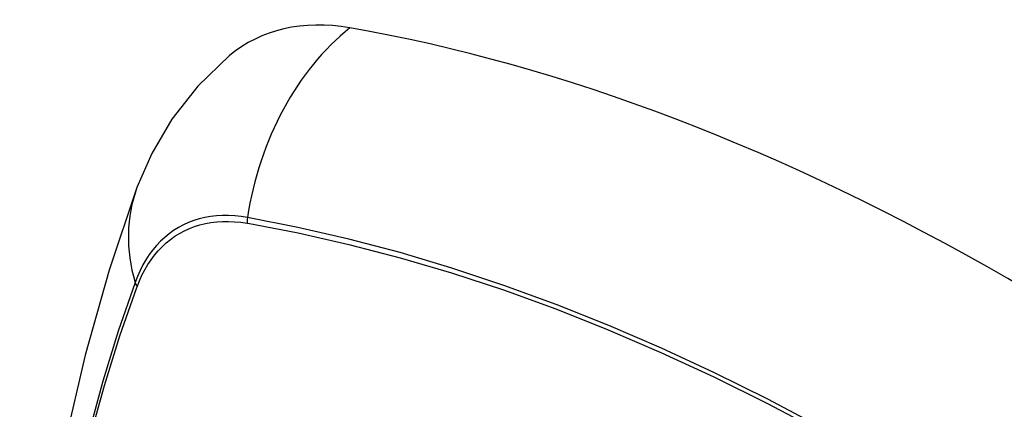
# Model space of a CAD drawing. Header units: inches. Extents: x 20 to 506, y 54 to 236.
# Tile 136 of 245: x 462.28 to 462.734, y 199.596 to 199.776. Entities that reach past the tile are written whole.
import ezdxf

# ---------------------------------------------------------------- set-up
doc = ezdxf.new("R2010")
doc.units = ezdxf.units.IN
doc.header["$MEASUREMENT"] = 0
doc.layers.add('Visible Edges(ANSI)', color=7, linetype='Continuous', lineweight=25)
doc.layers.add('Visible Tangent Edges(ANSI)', color=7, linetype='Continuous', lineweight=25)

msp = doc.modelspace()

# ---------------------------------------------------------------- linework, layer by layer
at = {"layer": 'Visible Edges(ANSI)', "flags": 128}
for points in [[(462.37712, 199.75959), (462.36251, 199.74551), (462.35057, 199.73022), (462.34131, 199.71443), (462.33449, 199.6987)], [(462.33449, 199.6987), (462.32165, 199.66064), (462.31059, 199.62146), (462.30129, 199.58122), (462.29373, 199.54), (462.28789, 199.49786), (462.28374, 199.45487), (462.28127, 199.41107), (462.28045, 199.36655), (462.28126, 199.32135), (462.28369, 199.27554), (462.28771, 199.22919), (462.2933, 199.18235), (462.30045, 199.1351), (462.30913, 199.0875), (462.31932, 199.03963), (462.331, 198.99154)]]:
    msp.add_lwpolyline(points, dxfattribs=at)
at = {"layer": 'Visible Edges(ANSI)'}
for centre, major_axis, start_param, end_param in [((462.47401, 199.61195), (-0.08858, 0.15343), 5.834048, 6.381985), ((462.73581, 198.59597), (-0.64961, 1.12515), 5.161526, 5.834048)]:
    msp.add_ellipse(centre, major_axis=major_axis, ratio=0.57735, start_param=start_param, end_param=end_param, dxfattribs=at)
at = {"layer": 'Visible Tangent Edges(ANSI)'}
for p, q in [((462.38526, 199.68229), (462.38559, 199.68223)), ((462.3344, 199.65268), (462.33452, 199.65299))]:
    msp.add_line(p, q, dxfattribs=at)
at = {"layer": 'Visible Tangent Edges(ANSI)', "flags": 128}
for points in [[(462.38541, 199.68485), (462.38245, 199.68532), (462.37953, 199.68563), (462.37666, 199.68578), (462.37385, 199.68579), (462.37108, 199.68563), (462.36838, 199.68532), (462.36573, 199.68486), (462.36316, 199.68424), (462.36065, 199.68348), (462.35822, 199.68256), (462.35587, 199.68149), (462.35359, 199.68028), (462.3514, 199.67891), (462.34929, 199.67741), (462.34728, 199.67576), (462.34536, 199.67397), (462.34354, 199.67204), (462.34181, 199.66998), (462.34018, 199.66778), (462.33866, 199.66546), (462.33723, 199.66301), (462.33592, 199.66045), (462.33472, 199.65776), (462.33362, 199.65496)], [(462.74803, 199.52832), (462.72345, 199.54446), (462.69889, 199.5598), (462.67433, 199.57435), (462.64978, 199.58812), (462.62525, 199.60108), (462.60075, 199.61325), (462.5763, 199.62459), (462.55195, 199.63511), (462.52771, 199.64478), (462.5036, 199.65361), (462.47961, 199.66158), (462.45578, 199.6687), (462.43213, 199.67495), (462.40866, 199.68034), (462.38541, 199.68485)], [(462.33452, 199.65299), (462.33561, 199.65571), (462.33681, 199.65831), (462.33811, 199.6608), (462.33952, 199.66317), (462.34102, 199.66542), (462.34262, 199.66754), (462.34432, 199.66954), (462.34611, 199.67142), (462.34799, 199.67316), (462.34996, 199.67476), (462.35202, 199.67623), (462.35416, 199.67756), (462.35639, 199.67875), (462.35869, 199.6798), (462.36106, 199.6807), (462.36351, 199.68147), (462.36603, 199.68208), (462.36861, 199.68255), (462.37125, 199.68288), (462.37395, 199.68305), (462.3767, 199.68308), (462.37951, 199.68296), (462.38236, 199.6827), (462.38526, 199.68229)], [(462.38559, 199.68223), (462.40878, 199.67782), (462.43217, 199.67253), (462.45576, 199.66638), (462.47953, 199.65936), (462.50346, 199.65148), (462.52752, 199.64275), (462.5517, 199.63316), (462.576, 199.62272), (462.60039, 199.61145), (462.62484, 199.59934), (462.64931, 199.58643), (462.6738, 199.57271), (462.69829, 199.55819), (462.72279, 199.54286), (462.74729, 199.52673)], [(462.33362, 199.65496), (462.32586, 199.63251), (462.31874, 199.60941), (462.31227, 199.58567), (462.30646, 199.56132), (462.30132, 199.53638), (462.29687, 199.51089), (462.29309, 199.48487), (462.29001, 199.45836), (462.28761, 199.43139), (462.28591, 199.404), (462.2849, 199.37621), (462.28457, 199.34805), (462.28493, 199.3195), (462.28597, 199.29056), (462.2877, 199.26127)], [(462.28835, 199.26049), (462.28661, 199.28972), (462.28556, 199.31859), (462.2852, 199.34707), (462.28553, 199.37517), (462.28655, 199.40287), (462.28826, 199.43017), (462.29067, 199.45705), (462.29376, 199.48346), (462.29755, 199.50937), (462.30203, 199.53475), (462.30718, 199.55956), (462.313, 199.58379), (462.31949, 199.6074), (462.32663, 199.63037), (462.3344, 199.65268)]]:
    msp.add_lwpolyline(points, dxfattribs=at)
at = {"layer": 'Visible Tangent Edges(ANSI)'}
for centre, major_axis, ratio, start_param, end_param in [((462.47151, 199.67311), (-0.02022, -0.11637), 0.735518, 3.83087, 4.73923), ((462.44538, 199.65802), (-0.11089, 0.04067), 0.735518, 0, 0.496286), ((462.39258, 199.68387), (0.00176, 0.00968), 0.735414, 1.603259, 1.866966), ((462.34294, 199.65521), (0.00925, -0.00336), 0.732421, 3.635219, 3.898926)]:
    msp.add_ellipse(centre, major_axis=major_axis, ratio=ratio, start_param=start_param, end_param=end_param, dxfattribs=at)

doc.saveas('drawing.dxf')
